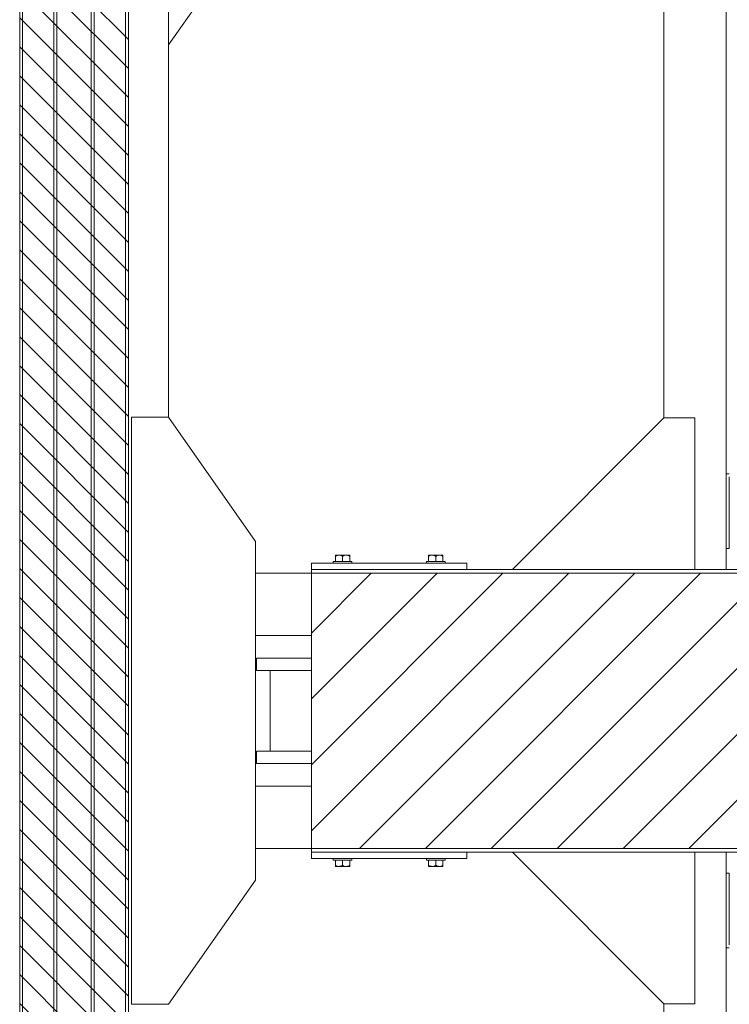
# Model space of a CAD drawing. Header units: millimetres. Extents: x 11264 to 19674, y -752784 to -746844.
# Tile 8 of 56: x 12639 to 12815, y -748237 to -747993. Entities that reach past the tile are written whole.
import ezdxf

# ---------------------------------------------------------------- set-up
doc = ezdxf.new("R2010")
doc.units = ezdxf.units.MM
doc.header["$MEASUREMENT"] = 0
doc.linetypes.add('DGN Style 1', pattern=[238.07239474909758, 0.396127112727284, -237.6762676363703])
doc.linetypes.add('DGN Style 6', pattern=[753.4337684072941, 0.396127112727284, -158.4508450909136, 277.2889789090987, -158.4508450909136, 0.396127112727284, -158.4508450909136])
for name, color, linetype, lineweight in [('Main Cradle', 7, 'Continuous', 0), ('Main Cradle Blocks', 7, 'Continuous', 0), ('Main Cradle Hydraulic Arm Support', 7, 'Continuous', 0)]:
    doc.layers.add(name, color=color, linetype=linetype, lineweight=lineweight)

# ---------------------------------------------------------------- blocks, each defined once
blk = doc.blocks.new('*U95')
at = {"layer": 'Main Cradle Hydraulic Arm Support', "color": 7, "linetype": 'Continuous', "lineweight": 0}
for p, q in [((-174.9445141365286, -1172.617205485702), (-174.9445141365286, 1122.641239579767)), ((-274.944514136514, -127.9880009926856), (-274.944514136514, -928.6172054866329)), ((-174.9444780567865, -1018.764595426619), (-170.7354855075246, -1018.764462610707)), ((-170.6825296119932, -1018.764460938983), (-169.7364222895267, -1018.764431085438)), ((-169.6799943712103, -1018.764429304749), (-169.6331031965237, -1018.764427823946)), ((-170.119808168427, -1138.764424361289), (-174.9444780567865, -1138.764390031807))]:
    blk.add_line(p, q, dxfattribs=at)
at = {"layer": 'Main Cradle Hydraulic Arm Support', "color": 7, "linetype": 'Continuous', "lineweight": 0, "ltscale": 0.154083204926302, "extrusion": (0, 0, -1), "flags": 128}
blk.add_lwpolyline([(224.9445141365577, -1172.617205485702), (224.9445141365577, -928.6172415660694), (274.9445141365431, -928.6172415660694), (518.9444780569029, -1172.617205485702)], dxfattribs=at)
at = {"layer": 'Main Cradle Hydraulic Arm Support', "color": 7, "linetype": 'Continuous', "lineweight": 0, "extrusion": (0, 0, -1), "flags": 128}
blk.add_lwpolyline([(169.6331031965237, -1023.331655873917), (169.6331031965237, -1036.338020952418), (169.6331031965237, -1055.803421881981), (169.6331031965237, -1078.764427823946), (169.6331031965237, -1101.725433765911), (169.6331031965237, -1121.190834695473), (169.6331031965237, -1134.197199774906), (169.6331031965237, -1138.764427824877), (169.7314628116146, -1138.764427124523)], dxfattribs=at)
blk = doc.blocks.new('*U106')
at = {"layer": 'Main Cradle', "color": 7, "linetype": 'Continuous', "lineweight": 0}
blk.add_line((-165.2471678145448, -50.56924122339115), (-143.6755191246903, -19.75274231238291), dxfattribs=at)
at = {"layer": 'Main Cradle Hydraulic Arm Support', "color": 7, "linetype": 'Continuous', "lineweight": 0}
for p, q in [((-26.94077635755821, -180.7104806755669), (-26.94077635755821, 172.9502966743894)), ((-42.34909685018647, -19.75066488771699), (-42.34909685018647, -143.1141786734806)), ((-26.94077079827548, -157.0043774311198), (-26.292235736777, -157.0043569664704)), ((-26.28407612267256, -157.0043567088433), (-26.13829687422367, -157.0043521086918)), ((-26.12960227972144, -157.0043518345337), (-26.12237713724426, -157.0043516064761)), ((-26.19737019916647, -175.4943356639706), (-26.94077079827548, -175.4943303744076))]:
    blk.add_line(p, q, dxfattribs=at)
at = {"layer": 'Main Cradle Hydraulic Arm Support', "color": 7, "linetype": 'Continuous', "lineweight": 0, "ltscale": 0.154083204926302, "flags": 128}
blk.add_lwpolyline([(-34.64493660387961, -180.7104806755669), (-34.64493660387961, -143.1141842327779), (-42.34909685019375, -143.1141842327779), (-79.94539329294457, -180.7104806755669)], dxfattribs=at)
at = {"layer": 'Main Cradle Hydraulic Arm Support', "color": 7, "linetype": 'Continuous', "lineweight": 0, "flags": 128}
blk.add_lwpolyline([(-26.12237713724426, -157.7080847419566), (-26.12237713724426, -159.7121471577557), (-26.12237713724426, -162.7114385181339), (-26.12237713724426, -166.2493439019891), (-26.12237713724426, -169.787249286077), (-26.12237713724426, -172.7865406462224), (-26.12237713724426, -174.7906030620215), (-26.12237713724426, -175.4943361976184), (-26.1375327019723, -175.4943360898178)], dxfattribs=at)
blk = doc.blocks.new('*U58')
at = {"linetype": 'DGN Style 6', "lineweight": 0}
h = blk.add_hatch(dxfattribs=at)
h.set_pattern_fill('HATCH', color=5, style=0, pattern_type=2)
h.set_pattern_definition([(135, (-2851.809109, 1050.682466), (3.595456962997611, 3.59545696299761), [])])
h.paths.add_polyline_path([(-2829.462154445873, 1021.15248072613), (-2829.462154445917, 2278.470879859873), (-2802.497605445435, 2278.470879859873), (-2802.497605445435, 1021.15248072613)])
at = {"linetype": 'Continuous', "lineweight": 0}
h = blk.add_hatch(dxfattribs=at)
h.set_pattern_fill('HATCH', color=30, style=0, pattern_type=2)
h.set_pattern_definition([(45, (-2629.845374, 1675.502804), (-8.171492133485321, 8.171492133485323), [])])
h.paths.add_polyline_path([(-2757.058488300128, 1615.682283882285), (-2633.791978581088, 1615.682283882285), (-2633.791978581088, 1683.941113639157), (-2757.058488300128, 1683.941113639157)])
at = {"color": 5, "linetype": 'Continuous', "lineweight": 0, "flags": 128}
blk.add_lwpolyline([(-2829.462154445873, 1021.15248072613), (-2829.462154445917, 2278.470879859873), (-2802.497605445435, 2278.470879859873), (-2802.497605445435, 1021.15248072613), (-2829.462154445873, 1021.15248072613)], close=True, dxfattribs=at)
at = {"color": 30, "linetype": 'Continuous', "lineweight": 13, "flags": 128}
blk.add_lwpolyline([(-2757.058488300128, 1615.682283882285), (-2633.791978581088, 1615.682283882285), (-2633.791978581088, 1683.941113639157), (-2757.058488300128, 1683.941113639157), (-2757.058488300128, 1615.682283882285)], close=True, dxfattribs=at)
at = {"layer": 'Main Cradle', "color": 7, "linetype": 'Continuous', "lineweight": 0}
for p, q in [((-2828.751333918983, 2278.471174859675), (-2828.751333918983, 1021.152222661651)), ((-2820.98760392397, 2278.471174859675), (-2820.98760392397, 1021.152222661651)), ((-2820.217187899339, 2278.471174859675), (-2820.217187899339, 1021.152222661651)), ((-2811.742611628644, 2278.471174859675), (-2811.742611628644, 1021.152222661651)), ((-2810.972195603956, 2278.471174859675), (-2810.972195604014, 1021.152222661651)), ((-2803.208465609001, 2278.471174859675), (-2803.208465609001, 1021.152222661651)), ((-2802.497619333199, 2278.471174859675), (-2802.497619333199, 1021.152222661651)), ((-2792.497619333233, 1999.851525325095), (-2792.497619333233, 1722.616156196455)), ((-2770.925468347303, 1683.941128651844), (-2757.043074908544, 1683.941128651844)), ((-2770.92556981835, 1668.532808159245), (-2757.043074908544, 1668.532808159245)), ((-2770.710246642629, 1662.908771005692), (-2757.043072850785, 1662.908771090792)), ((-2770.710246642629, 1662.908771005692), (-2770.71024662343, 1659.827106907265)), ((-2770.710246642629, 1662.908771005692), (-2757.043072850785, 1662.908771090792)), ((-2770.71024662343, 1659.827106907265), (-2757.043072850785, 1659.827106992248)), ((-2767.289599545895, 1659.827103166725), (-2757.043072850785, 1659.827103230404)), ((-2767.289599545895, 1659.827103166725), (-2767.289599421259, 1639.796286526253)), ((-2767.289599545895, 1659.827103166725), (-2757.043072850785, 1659.827103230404)), ((-2757.043072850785, 1659.827103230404), (-2762.667105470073, 1659.827103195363)), ((-2757.043072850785, 1659.827103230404), (-2762.667105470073, 1659.827103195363)), ((-2770.710246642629, 1639.796286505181), (-2767.289599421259, 1639.796286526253)), ((-2770.710246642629, 1639.796286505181), (-2770.71024662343, 1636.714622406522)), ((-2770.710246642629, 1639.796286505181), (-2757.043072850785, 1639.796286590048)), ((-2757.043072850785, 1639.796286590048), (-2762.667105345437, 1639.796286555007)), ((-2770.71024662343, 1636.714622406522), (-2757.043072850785, 1636.714622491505)), ((-2770.925816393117, 1631.090589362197), (-2757.043074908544, 1631.090589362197)), ((-2770.925917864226, 1615.682268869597), (-2757.043074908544, 1615.682268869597))]:
    blk.add_line(p, q, dxfattribs=at)
at = {"layer": 'Main Cradle', "color": 7, "linetype": 'Continuous', "lineweight": 0, "flags": 128}
blk.add_lwpolyline([(-2792.497619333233, 1577.007526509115), (-2770.925970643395, 1607.824025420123), (-2770.925417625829, 1691.799372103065), (-2792.496658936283, 1722.616155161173), (-2801.741651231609, 1722.616216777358), (-2801.742611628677, 1577.0075881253), (-2792.497619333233, 1577.007526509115)], dxfattribs=at)
at = {"layer": 'Main Cradle Blocks', "color": 7, "linetype": 'Continuous', "lineweight": 0}
for p, q in [((-2751.123673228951, 1688.409541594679), (-2750.231293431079, 1688.409541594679)), ((-2751.123673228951, 1686.868709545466), (-2751.123673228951, 1688.133438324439)), ((-2750.231293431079, 1688.409541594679), (-2748.44653383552, 1688.409541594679)), ((-2749.338913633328, 1686.868709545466), (-2749.338913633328, 1688.133438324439)), ((-2748.44653383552, 1688.409541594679), (-2747.554154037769, 1688.409541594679)), ((-2747.554154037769, 1686.868709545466), (-2747.554154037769, 1688.133438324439)), ((-2727.118812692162, 1688.409541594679), (-2728.011192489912, 1688.409541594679)), ((-2728.011192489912, 1686.868709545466), (-2728.011192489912, 1688.133438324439)), ((-2725.334053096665, 1688.409541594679), (-2727.118812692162, 1688.409541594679)), ((-2726.226432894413, 1686.868709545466), (-2726.226432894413, 1688.133438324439)), ((-2724.441673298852, 1688.409541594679), (-2725.334053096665, 1688.409541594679)), ((-2724.441673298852, 1686.868709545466), (-2724.441673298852, 1688.133438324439)), ((-2718.522272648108, 1686.406459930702), (-2757.043073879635, 1686.406459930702)), ((-2757.043073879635, 1684.865628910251), (-2757.043073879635, 1686.406459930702)), ((-2751.650161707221, 1686.868709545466), (-2751.650161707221, 1686.406459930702)), ((-2751.650161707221, 1686.868709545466), (-2747.027665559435, 1686.868709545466)), ((-2751.650161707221, 1686.406459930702), (-2747.027665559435, 1686.406459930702)), ((-2747.027665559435, 1686.406459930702), (-2747.027665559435, 1686.868709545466)), ((-2728.537680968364, 1686.868709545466), (-2728.537680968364, 1686.406459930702)), ((-2723.915184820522, 1686.868709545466), (-2728.537680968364, 1686.868709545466)), ((-2723.915184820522, 1686.406459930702), (-2728.537680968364, 1686.406459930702)), ((-2723.915184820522, 1686.406459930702), (-2723.915184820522, 1686.868709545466)), ((-2718.522272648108, 1684.865628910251), (-2718.522272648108, 1686.406459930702)), ((-2633.776509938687, 1684.865627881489), (-2757.043073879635, 1684.865627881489)), ((-2757.043073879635, 1614.757769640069), (-2757.043073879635, 1684.865627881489)), ((-2757.043073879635, 1683.941128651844), (-2757.043073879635, 1684.865627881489)), ((-2757.043073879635, 1615.682268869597), (-2757.043073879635, 1614.757769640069)), ((-2757.043073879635, 1614.757769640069), (-2633.776509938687, 1614.757769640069)), ((-2757.043073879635, 1614.757768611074), (-2757.043073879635, 1613.21693759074)), ((-2718.522272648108, 1614.757768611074), (-2718.522272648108, 1613.21693759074)), ((-2718.522272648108, 1613.21693759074), (-2757.043073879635, 1613.21693759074)), ((-2751.650161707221, 1613.21693759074), (-2751.650161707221, 1612.754687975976)), ((-2751.650161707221, 1613.21693759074), (-2747.027665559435, 1613.21693759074)), ((-2751.650161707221, 1612.754687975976), (-2747.027665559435, 1612.754687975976)), ((-2751.123673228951, 1612.754687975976), (-2751.123673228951, 1611.489959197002)), ((-2749.338913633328, 1612.754687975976), (-2749.338913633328, 1611.489959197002)), ((-2747.554154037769, 1612.754687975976), (-2747.554154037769, 1611.489959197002)), ((-2747.027665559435, 1612.754687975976), (-2747.027665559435, 1613.21693759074)), ((-2728.537680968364, 1613.21693759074), (-2728.537680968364, 1612.754687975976)), ((-2723.915184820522, 1613.21693759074), (-2728.537680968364, 1613.21693759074)), ((-2723.915184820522, 1612.754687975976), (-2728.537680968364, 1612.754687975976)), ((-2728.011192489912, 1612.754687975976), (-2728.011192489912, 1611.489959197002)), ((-2726.226432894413, 1612.754687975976), (-2726.226432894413, 1611.489959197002)), ((-2724.441673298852, 1612.754687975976), (-2724.441673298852, 1611.489959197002)), ((-2723.915184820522, 1612.754687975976), (-2723.915184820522, 1613.21693759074)), ((-2751.123673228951, 1611.213855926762), (-2750.231293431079, 1611.213855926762)), ((-2750.231293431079, 1611.213855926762), (-2748.44653383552, 1611.213855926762)), ((-2748.44653383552, 1611.213855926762), (-2747.554154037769, 1611.213855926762)), ((-2727.118812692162, 1611.213855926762), (-2728.011192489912, 1611.213855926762)), ((-2725.334053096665, 1611.213855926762), (-2727.118812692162, 1611.213855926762)), ((-2724.441673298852, 1611.213855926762), (-2725.334053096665, 1611.213855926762))]:
    blk.add_line(p, q, dxfattribs=at)
for points in [[(-2751.123673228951, 1688.133438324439), (-2750.847453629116, 1688.293789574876), (-2750.543782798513, 1688.411421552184), (-2750.231293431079, 1688.409541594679)], [(-2749.338913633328, 1688.133438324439), (-2749.062694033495, 1688.293789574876), (-2748.759023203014, 1688.411421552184), (-2748.44653383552, 1688.409541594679)], [(-2726.226432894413, 1688.133438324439), (-2726.502652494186, 1688.293789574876), (-2726.80632332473, 1688.411421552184), (-2727.118812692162, 1688.409541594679)], [(-2724.441673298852, 1688.133438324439), (-2724.717892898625, 1688.293789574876), (-2725.021563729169, 1688.411421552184), (-2725.334053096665, 1688.409541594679)], [(-2751.123673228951, 1611.489959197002), (-2750.847453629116, 1611.329607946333), (-2750.543782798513, 1611.211975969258), (-2750.231293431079, 1611.213855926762)], [(-2749.338913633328, 1611.489959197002), (-2749.062694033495, 1611.329607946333), (-2748.759023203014, 1611.211975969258), (-2748.44653383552, 1611.213855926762)], [(-2726.226432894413, 1611.489959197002), (-2726.502652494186, 1611.329607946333), (-2726.80632332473, 1611.211975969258), (-2727.118812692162, 1611.213855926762)], [(-2724.441673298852, 1611.489959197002), (-2724.717892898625, 1611.329607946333), (-2725.021563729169, 1611.211975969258), (-2725.334053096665, 1611.213855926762)]]:
    blk.add_open_spline(points, degree=3, dxfattribs=at)
for points, knots in [([(-2751.123673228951, 1688.409541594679), (-2751.123673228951, 1688.40321818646), (-2751.123673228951, 1688.390374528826), (-2751.123673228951, 1688.292171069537), (-2751.123673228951, 1688.188655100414), (-2751.123673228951, 1688.133438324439)], [0, 0, 0, 0, 0.3115323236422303, 0.6327623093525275, 1, 1, 1, 1]), ([(-2750.231293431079, 1688.409541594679), (-2750.153957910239, 1688.406075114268), (-2749.920816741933, 1688.391624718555), (-2749.620040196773, 1688.285497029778), (-2749.4090463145, 1688.172427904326), (-2749.338913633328, 1688.133438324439)], [0, 0, 0, 0, 0.2486895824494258, 0.7501171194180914, 1, 1, 1, 1]), ([(-2748.44653383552, 1688.409541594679), (-2748.369198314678, 1688.406075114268), (-2748.136057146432, 1688.391624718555), (-2747.83528060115, 1688.285497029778), (-2747.624286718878, 1688.172427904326), (-2747.554154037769, 1688.133438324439)], [0, 0, 0, 0, 0.2486895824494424, 0.7501171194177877, 1, 1, 1, 1]), ([(-2747.554154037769, 1688.133438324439), (-2747.554154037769, 1688.23682788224), (-2747.554154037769, 1688.382519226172), (-2747.554154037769, 1688.402760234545), (-2747.554154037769, 1688.409541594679)], [0, 0, 0, 0, 0.6793567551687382, 1, 1, 1, 1]), ([(-2727.118812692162, 1688.409541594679), (-2727.196148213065, 1688.406075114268), (-2727.429289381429, 1688.391624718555), (-2727.730065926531, 1688.285497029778), (-2727.941059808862, 1688.172427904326), (-2728.011192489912, 1688.133438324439)], [0, 0, 0, 0, 0.2486895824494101, 0.7501171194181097, 1, 1, 1, 1]), ([(-2728.011192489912, 1688.133438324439), (-2728.011192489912, 1688.23682788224), (-2728.011192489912, 1688.382519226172), (-2728.011192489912, 1688.402760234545), (-2728.011192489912, 1688.409541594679)], [0, 0, 0, 0, 0.6793567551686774, 1, 1, 1, 1]), ([(-2725.334053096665, 1688.409541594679), (-2725.411388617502, 1688.406075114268), (-2725.64452978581, 1688.391624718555), (-2725.94530633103, 1688.285497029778), (-2726.156300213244, 1688.172427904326), (-2726.226432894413, 1688.133438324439)], [0, 0, 0, 0, 0.2486895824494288, 0.7501171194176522, 1, 1, 1, 1]), ([(-2724.441673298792, 1688.409541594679), (-2724.441673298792, 1688.40321818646), (-2724.441673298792, 1688.390374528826), (-2724.441673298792, 1688.292171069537), (-2724.441673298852, 1688.188655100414), (-2724.441673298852, 1688.133438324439)], [0, 0, 0, 0, 0.3115323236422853, 0.632762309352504, 1, 1, 1, 1]), ([(-2751.123673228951, 1611.213855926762), (-2751.123673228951, 1611.220179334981), (-2751.123673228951, 1611.233022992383), (-2751.123673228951, 1611.331226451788), (-2751.123673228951, 1611.434742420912), (-2751.123673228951, 1611.489959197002)], [0, 0, 0, 0, 0.3115323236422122, 0.6327623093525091, 1, 1, 1, 1]), ([(-2750.231293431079, 1611.213855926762), (-2750.153957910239, 1611.217322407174), (-2749.920816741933, 1611.23177280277), (-2749.620040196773, 1611.337900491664), (-2749.4090463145, 1611.450969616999), (-2749.338913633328, 1611.489959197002)], [0, 0, 0, 0, 0.2486895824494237, 0.7501171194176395, 1, 1, 1, 1]), ([(-2748.44653383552, 1611.213855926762), (-2748.369198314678, 1611.217322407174), (-2748.136057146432, 1611.23177280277), (-2747.83528060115, 1611.337900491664), (-2747.624286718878, 1611.450969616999), (-2747.554154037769, 1611.489959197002)], [0, 0, 0, 0, 0.2486895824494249, 0.7501171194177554, 1, 1, 1, 1]), ([(-2747.554154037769, 1611.489959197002), (-2747.554154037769, 1611.386569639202), (-2747.554154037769, 1611.240878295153), (-2747.554154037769, 1611.220637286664), (-2747.554154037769, 1611.213855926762)], [0, 0, 0, 0, 0.6793567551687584, 1, 1, 1, 1]), ([(-2727.118812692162, 1611.213855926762), (-2727.196148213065, 1611.217322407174), (-2727.429289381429, 1611.23177280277), (-2727.730065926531, 1611.337900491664), (-2727.941059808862, 1611.450969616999), (-2728.011192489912, 1611.489959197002)], [0, 0, 0, 0, 0.2486895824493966, 0.7501171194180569, 1, 1, 1, 1]), ([(-2728.011192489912, 1611.489959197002), (-2728.011192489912, 1611.386569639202), (-2728.011192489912, 1611.240878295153), (-2728.011192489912, 1611.220637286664), (-2728.011192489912, 1611.213855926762)], [0, 0, 0, 0, 0.679356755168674, 1, 1, 1, 1]), ([(-2725.334053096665, 1611.213855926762), (-2725.411388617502, 1611.217322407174), (-2725.64452978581, 1611.23177280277), (-2725.94530633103, 1611.337900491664), (-2726.156300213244, 1611.450969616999), (-2726.226432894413, 1611.489959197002)], [0, 0, 0, 0, 0.2486895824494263, 0.7501171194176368, 1, 1, 1, 1]), ([(-2724.441673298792, 1611.213855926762), (-2724.441673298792, 1611.220179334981), (-2724.441673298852, 1611.233022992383), (-2724.441673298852, 1611.331226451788), (-2724.441673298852, 1611.434742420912), (-2724.441673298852, 1611.489959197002)], [0, 0, 0, 0, 0.3115323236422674, 0.6327623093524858, 1, 1, 1, 1])]:
    blk.add_open_spline(points, degree=3, knots=knots, dxfattribs=at)
at = {"layer": 'Main Cradle Hydraulic Arm Support', "color": 7, "linetype": 'Continuous', "lineweight": 0}
blk.add_blockref('*U106', (-2627.25, 1865.576119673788), dxfattribs=at)
at = {"layer": 'Main Cradle Hydraulic Arm Support', "color": 7, "linetype": 'Continuous', "lineweight": 0, "extrusion": (0, 0, -1), "xscale": 0.154083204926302, "yscale": 0.154083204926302, "zscale": 0.154083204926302, "rotation": 180}
blk.add_blockref('*U95', (2627.234764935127, 1434.077152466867), dxfattribs=at)

msp = doc.modelspace()

# ---------------------------------------------------------------- block references
at = {"color": 7, "linetype": 'DGN Style 1', "lineweight": 0}
msp.add_blockref('*U58', (15468.65, -749814.3500000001), dxfattribs=at)

doc.saveas('drawing.dxf')
